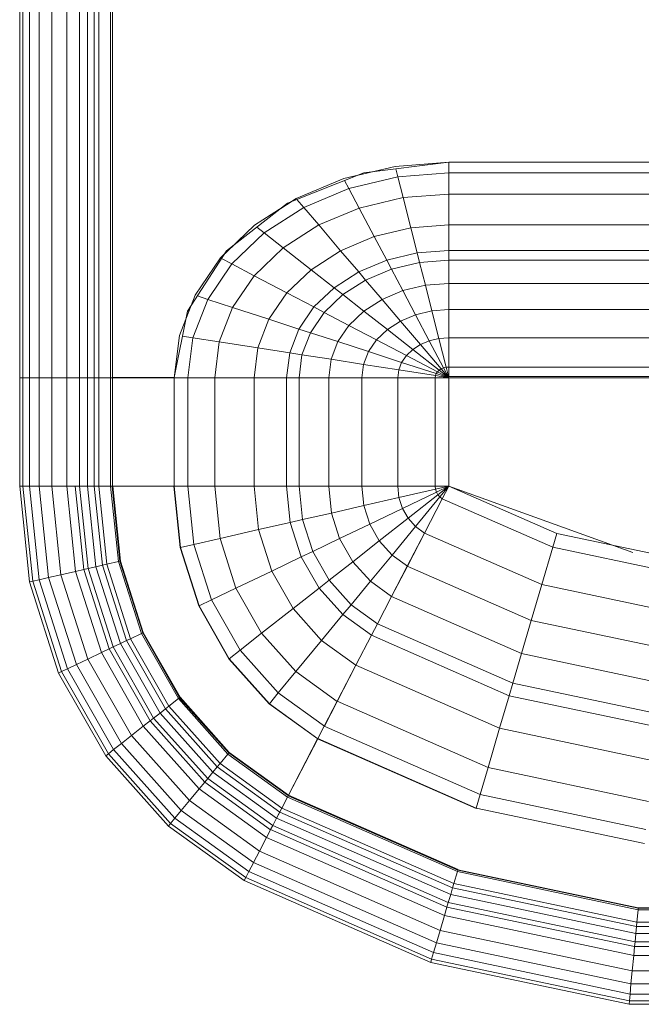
# Model space of a CAD drawing. Header units: millimetres. Extents: x 106 to 22495, y 2709 to 43185.
# Tile 71 of 76: x 18152 to 18415, y 42128 to 42544. Entities that reach past the tile are written whole.
import ezdxf

# ---------------------------------------------------------------- set-up
doc = ezdxf.new("R2010")
doc.units = ezdxf.units.MM
doc.layers.add('M-EQPM-____-OTLN', color=50, linetype='Continuous', lineweight=20)

# ---------------------------------------------------------------- blocks, each defined once
blk = doc.blocks.new('Прямая форма - 83 new-608910-В_Этаж 03_Вентиляция')
at = {"layer": 'M-EQPM-____-OTLN', "color": 253}
for p, q in [((-299.99, 0), (-299.99, -183.27)), ((-291.73, 0), (-291.73, -183.27)), ((-286.45, 0), (-286.45, -183.27)), ((-280.15, 0), (-280.15, -183.27)), ((-261.6, 0), (-261.6, -183.27)), ((-260.87, -183.24), (-260.87, 0)), ((-260.84, 0), (-260.84, -183.27)), ((-298.6, 0), (-298.6, -183.27)), ((-295.82, 0), (-295.82, -183.27)), ((-274.68, 0), (-274.68, -183.27)), ((-271.3, 0), (-271.3, -183.27)), ((-268.48, 0), (-268.48, -183.27)), ((-266.64, 0), (-266.64, -183.27)), ((-163.2, -99.24), (-141.45, -94.07)), ((-118.83, -92.28), (-154.66, -96.74)), ((-141.45, -94.07), (-118.83, -92.32)), ((-140.32, -98.51), (-141.2, -95.06)), ((-21.4, -92.28), (-118.83, -92.28)), ((-118.83, -92.32), (-118.83, -96.84)), ((-118.83, -92.32), (-21.39, -92.32)), ((-118.83, -96.84), (-118.83, -92.32)), ((-154.66, -96.74), (-186.98, -109.66)), ((-183.25, -107.65), (-163.2, -99.24)), ((-140.32, -98.51), (-160.99, -103.42)), ((-150.5, -96.22), (-157.58, -97.91)), ((-118.83, -96.84), (-140.32, -98.51)), ((-138.11, -107.25), (-140.32, -98.51)), ((-118.83, -96.84), (-118.83, -105.76)), ((-21.06, -96.84), (-118.83, -96.84)), ((-118.83, -105.76), (-118.83, -96.84)), ((-160.99, -103.42), (-180.04, -111.41)), ((-160.99, -103.42), (-162.8, -99.99)), ((-156.64, -111.66), (-160.99, -103.42)), ((-200.82, -118.96), (-183.25, -107.65)), ((-180.04, -111.41), (-182.92, -108.03)), ((-138.11, -107.25), (-156.64, -111.66)), ((-118.83, -105.76), (-138.11, -107.25)), ((-134.86, -120.03), (-138.11, -107.25)), ((-118.83, -105.76), (-118.83, -118.79)), ((-18.71, -105.76), (-118.83, -105.76)), ((-118.83, -118.79), (-118.83, -105.76)), ((-186.98, -109.66), (-212.64, -129.78)), ((-180.04, -111.41), (-196.74, -122.16)), ((-185.36, -109.01), (-189.8, -111.86)), ((-173.73, -118.82), (-180.04, -111.41)), ((-156.64, -111.66), (-173.73, -118.82)), ((-150.29, -123.7), (-156.64, -111.66)), ((-215.24, -132.74), (-200.82, -118.96)), ((-196.74, -122.16), (-199.83, -119.73)), ((-173.73, -118.82), (-188.7, -128.46)), ((-164.5, -129.66), (-173.73, -118.82)), ((-134.86, -120.03), (-150.29, -123.7)), ((-118.83, -118.79), (-134.86, -120.03)), ((-132.18, -130.59), (-134.86, -120.03)), ((-118.83, -118.79), (-118.83, -129.56)), ((-16.37, -118.79), (-118.83, -118.79)), ((-118.83, -129.56), (-118.83, -118.79)), ((-196.74, -122.16), (-210.44, -135.26)), ((-188.7, -128.46), (-196.74, -122.16)), ((-150.29, -123.7), (-164.5, -129.66)), ((-145.03, -133.65), (-150.29, -123.7)), ((-209.86, -127.6), (-213.45, -131.03)), ((-188.7, -128.46), (-200.99, -140.21)), ((-176.96, -137.68), (-188.7, -128.46)), ((-212.64, -129.78), (-229.11, -155.13)), ((-225.96, -148.47), (-215.24, -132.74)), ((-164.5, -129.66), (-176.96, -137.68)), ((-156.87, -138.61), (-164.5, -129.66)), ((-132.18, -130.59), (-145.03, -133.65)), ((-118.83, -129.56), (-132.18, -130.59)), ((-131.15, -134.66), (-132.18, -130.59)), ((-118.83, -129.56), (-118.83, -133.71)), ((-15, -129.56), (-118.83, -129.56)), ((-118.83, -133.71), (-118.83, -129.56)), ((-210.44, -135.26), (-220.62, -150.2)), ((-210.44, -135.26), (-214.73, -133.01)), ((-200.99, -140.21), (-210.44, -135.26)), ((-145.03, -133.65), (-156.87, -138.61)), ((-143.01, -137.48), (-145.03, -133.65)), ((-131.15, -134.66), (-143.01, -137.48)), ((-118.83, -133.71), (-131.15, -134.66)), ((-128.72, -144.27), (-131.15, -134.66)), ((-118.83, -133.71), (-118.83, -143.5)), ((-14.47, -133.71), (-118.83, -133.71)), ((-118.83, -143.5), (-118.83, -133.71)), ((-200.99, -140.21), (-210.13, -153.61)), ((-187.18, -147.45), (-200.99, -140.21)), ((-176.96, -137.68), (-187.18, -147.45)), ((-167.24, -145.29), (-176.96, -137.68)), ((-156.87, -138.61), (-167.24, -145.29)), ((-153.93, -142.06), (-156.87, -138.61)), ((-143.01, -137.48), (-153.93, -142.06)), ((-138.23, -146.53), (-143.01, -137.48)), ((-167.24, -145.29), (-175.76, -153.43)), ((-163.51, -148.22), (-167.24, -145.29)), ((-153.93, -142.06), (-163.51, -148.22)), ((-146.99, -150.2), (-153.93, -142.06)), ((-128.72, -144.27), (-138.23, -146.53)), ((-118.83, -143.5), (-128.72, -144.27)), ((-125.98, -155.06), (-128.72, -144.27)), ((-118.83, -143.5), (-118.83, -154.51)), ((-13.23, -143.5), (-118.83, -143.5)), ((-118.83, -154.51), (-118.83, -143.5)), ((-232.55, -165.53), (-225.96, -148.47)), ((-220.62, -150.2), (-224.98, -148.78)), ((-187.18, -147.45), (-194.78, -158.6)), ((-175.76, -153.43), (-187.18, -147.45)), ((-163.51, -148.22), (-171.37, -155.74)), ((-154.68, -155.15), (-163.51, -148.22)), ((-138.23, -146.53), (-146.99, -150.2)), ((-132.86, -156.7), (-138.23, -146.53)), ((-227.69, -152.95), (-229.73, -158.23)), ((-220.62, -150.2), (-226.89, -166.41)), ((-210.13, -153.61), (-220.62, -150.2)), ((-210.13, -153.61), (-215.75, -168.15)), ((-194.78, -158.6), (-210.13, -153.61)), ((-175.76, -153.43), (-182.09, -162.72)), ((-171.37, -155.74), (-175.76, -153.43)), ((-146.99, -150.2), (-154.68, -155.15)), ((-139.2, -159.35), (-146.99, -150.2)), ((-229.11, -155.13), (-234.78, -183.24)), ((-171.37, -155.74), (-177.21, -164.3)), ((-160.98, -161.18), (-171.37, -155.74)), ((-154.68, -155.15), (-160.98, -161.18)), ((-144.76, -162.93), (-154.68, -155.15)), ((-132.86, -156.7), (-139.2, -159.35)), ((-125.98, -155.06), (-132.86, -156.7)), ((-127.07, -167.67), (-132.86, -156.7)), ((-118.83, -154.51), (-125.98, -155.06)), ((-123.03, -166.71), (-125.98, -155.06)), ((-118.83, -154.51), (-118.83, -166.38)), ((-11.83, -154.51), (-118.83, -154.51)), ((-118.83, -166.38), (-118.83, -154.51)), ((-194.78, -158.6), (-199.45, -170.69)), ((-182.09, -162.72), (-194.78, -158.6)), ((-160.98, -161.18), (-165.67, -168.05)), ((-149.32, -167.29), (-160.98, -161.18)), ((-139.2, -159.35), (-144.76, -162.93)), ((-130.79, -169.23), (-139.2, -159.35)), ((-234.78, -183.27), (-232.55, -165.53)), ((-226.89, -166.41), (-231.25, -165.73)), ((-182.09, -162.72), (-185.98, -172.79)), ((-177.21, -164.3), (-182.09, -162.72)), ((-177.21, -164.3), (-180.8, -173.6)), ((-165.67, -168.05), (-177.21, -164.3)), ((-144.76, -162.93), (-149.32, -167.29)), ((-134.05, -171.33), (-144.76, -162.93)), ((-226.89, -166.41), (-229.01, -183.27)), ((-215.75, -168.15), (-226.89, -166.41)), ((-215.75, -168.15), (-217.65, -183.27)), ((-199.45, -170.69), (-215.75, -168.15)), ((-165.67, -168.05), (-168.55, -175.51)), ((-152.71, -172.26), (-165.67, -168.05)), ((-149.32, -167.29), (-152.71, -172.26)), ((-136.73, -173.89), (-149.32, -167.29)), ((-130.79, -169.23), (-134.05, -171.33)), ((-127.07, -167.67), (-130.79, -169.23)), ((-122.01, -179.53), (-130.79, -169.23)), ((-123.03, -166.71), (-127.07, -167.67)), ((-121.02, -179.12), (-127.07, -167.67)), ((-118.83, -166.38), (-123.03, -166.71)), ((-119.94, -178.86), (-123.03, -166.71)), ((-118.83, -166.38), (-118.83, -178.78)), ((-9.11, -166.38), (-118.83, -166.38)), ((-118.83, -178.78), (-118.83, -166.38)), ((-199.45, -170.69), (-201.03, -183.27)), ((-185.98, -172.79), (-199.45, -170.69)), ((-185.98, -172.79), (-187.3, -183.27)), ((-180.8, -173.6), (-185.98, -172.79)), ((-180.8, -173.6), (-182.02, -183.27)), ((-168.55, -175.51), (-180.8, -173.6)), ((-152.71, -172.26), (-154.8, -177.66)), ((-138.72, -176.81), (-152.71, -172.26)), ((-136.73, -173.89), (-138.72, -176.81)), ((-134.05, -171.33), (-136.73, -173.89)), ((-123.59, -180.77), (-136.73, -173.89)), ((-122.88, -180.09), (-134.05, -171.33)), ((-168.55, -175.51), (-169.53, -183.27)), ((-154.8, -177.66), (-168.55, -175.51)), ((-154.8, -177.66), (-155.5, -183.27)), ((-139.94, -179.98), (-154.8, -177.66)), ((-138.72, -176.81), (-139.94, -179.98)), ((-124.12, -181.55), (-138.72, -176.81)), ((-139.94, -179.98), (-140.36, -183.27)), ((-124.45, -182.4), (-139.94, -179.98)), ((-124.45, -182.4), (-124.56, -183.27)), ((-124.12, -181.55), (-124.45, -182.4)), ((-118.83, -183.27), (-124.45, -182.4)), ((-123.59, -180.77), (-124.12, -181.55)), ((-118.83, -183.27), (-124.12, -181.55)), ((-122.88, -180.09), (-123.59, -180.77)), ((-118.83, -183.27), (-123.59, -180.77)), ((-122.01, -179.53), (-122.88, -180.09)), ((-118.83, -183.27), (-122.88, -180.09)), ((-121.02, -179.12), (-122.01, -179.53)), ((-118.83, -183.27), (-122.01, -179.53)), ((-119.94, -178.86), (-121.02, -179.12)), ((-118.83, -183.27), (-121.02, -179.12)), ((-118.83, -178.78), (-119.94, -178.86)), ((-118.83, -183.27), (-119.94, -178.86)), ((-118.83, -178.78), (-118.83, -182.73)), ((118.83, -178.78), (-118.83, -178.78)), ((-118.83, -182.73), (-118.83, -178.78)), ((-118.83, -182.73), (-5.2, -182.73)), ((-298.6, -183.27), (-299.99, -183.27)), ((-299.99, -183.27), (-299.99, -229.09)), ((-299.99, -183.27), (-298.6, -183.27)), ((-295.82, -183.27), (-298.6, -183.27)), ((-298.6, -183.27), (-298.6, -229.09)), ((-298.6, -183.27), (-295.82, -183.27)), ((-291.73, -183.27), (-295.82, -183.27)), ((-295.82, -183.27), (-295.82, -229.09)), ((-295.82, -183.27), (-291.73, -183.27)), ((-286.45, -183.27), (-291.73, -183.27)), ((-291.73, -183.27), (-291.73, -229.09)), ((-291.73, -183.27), (-286.45, -183.27)), ((-280.15, -183.27), (-286.45, -183.27)), ((-286.45, -183.27), (-286.45, -229.09)), ((-286.45, -183.27), (-280.15, -183.27)), ((-276.59, -183.27), (-280.15, -183.27)), ((-280.15, -183.27), (-280.15, -229.09)), ((-280.15, -183.27), (-276.59, -183.27)), ((-274.68, -183.27), (-276.59, -183.27)), ((-276.59, -183.27), (-274.68, -183.27)), ((-271.3, -183.27), (-274.68, -183.27)), ((-274.68, -183.27), (-274.68, -229.09)), ((-274.68, -183.27), (-271.3, -183.27)), ((-268.48, -183.27), (-271.3, -183.27)), ((-271.3, -183.27), (-271.3, -229.09)), ((-271.3, -183.27), (-268.48, -183.27)), ((-266.64, -183.27), (-268.48, -183.27)), ((-268.48, -183.27), (-268.48, -229.09)), ((-268.48, -183.27), (-266.64, -183.27)), ((-261.6, -183.27), (-266.64, -183.27)), ((-266.64, -183.27), (-266.64, -229.09)), ((-266.64, -183.27), (-261.6, -183.27)), ((-260.87, -183.27), (-261.6, -183.27)), ((-261.6, -183.27), (-261.6, -229.09)), ((-261.6, -183.27), (-260.87, -183.27)), ((-234.78, -183.24), (-260.84, -183.24)), ((-260.84, -183.27), (-260.84, -229.09)), ((-260.84, -183.27), (-234.78, -183.27)), ((-234.78, -183.27), (-234.78, -229.09)), ((-234.78, -183.27), (-229.01, -183.27)), ((-229.01, -183.27), (-234.78, -183.27)), ((-229.01, -183.27), (-229.01, -229.09)), ((-229.01, -183.27), (-217.65, -183.27)), ((-217.65, -183.27), (-229.01, -183.27)), ((-217.65, -183.27), (-217.65, -229.09)), ((-217.65, -183.27), (-201.03, -183.27)), ((-201.03, -183.27), (-217.65, -183.27)), ((-201.03, -183.27), (-201.03, -229.09)), ((-201.03, -183.27), (-187.3, -183.27)), ((-187.3, -183.27), (-201.03, -183.27)), ((-187.3, -183.27), (-187.3, -229.09)), ((-187.3, -183.27), (-182.02, -183.27)), ((-182.02, -183.27), (-187.3, -183.27)), ((-182.02, -183.27), (-182.02, -229.09)), ((-182.02, -183.27), (-169.53, -183.27)), ((-169.53, -183.27), (-182.02, -183.27)), ((-169.53, -183.27), (-169.53, -229.09)), ((-169.53, -183.27), (-155.5, -183.27)), ((-155.5, -183.27), (-169.53, -183.27)), ((-155.5, -183.27), (-155.5, -229.09)), ((-155.5, -183.27), (-140.36, -183.27)), ((-140.36, -183.27), (-155.5, -183.27)), ((-140.36, -183.27), (-140.36, -229.09)), ((-140.36, -183.27), (-124.56, -183.27)), ((-124.56, -183.27), (-140.36, -183.27)), ((-124.56, -183.27), (-124.56, -229.09)), ((-124.56, -183.27), (-118.83, -183.27)), ((-118.83, -183.27), (-124.56, -183.27)), ((-118.83, -229.07), (-118.83, -183.27)), ((-118.83, -183.27), (-118.83, -229.07)), ((-7.32, -183.27), (-118.83, -183.27)), ((-298.6, -229.09), (-299.99, -229.09)), ((-298.6, -229.09), (-299.99, -229.09)), ((-299.99, -229.09), (-295.83, -269.46)), ((-299.99, -229.09), (-295.83, -269.46)), ((-295.82, -229.09), (-298.6, -229.09)), ((-295.82, -229.09), (-298.6, -229.09)), ((-298.6, -229.09), (-294.47, -269.15)), ((-298.6, -229.09), (-294.47, -269.15)), ((-291.73, -229.09), (-295.82, -229.09)), ((-291.73, -229.09), (-295.82, -229.09)), ((-295.82, -229.09), (-291.75, -268.53)), ((-295.82, -229.09), (-291.75, -268.53)), ((-286.45, -229.09), (-291.73, -229.09)), ((-286.45, -229.09), (-291.73, -229.09)), ((-291.73, -229.09), (-287.76, -267.61)), ((-291.73, -229.09), (-287.76, -267.61)), ((-280.15, -229.09), (-286.45, -229.09)), ((-280.15, -229.09), (-286.45, -229.09)), ((-286.45, -229.09), (-282.6, -266.44)), ((-286.45, -229.09), (-282.6, -266.44)), ((-276.59, -229.09), (-280.15, -229.09)), ((-276.59, -229.09), (-280.15, -229.09)), ((-280.15, -229.09), (-276.45, -265.04)), ((-280.15, -229.09), (-276.45, -265.04)), ((-274.68, -229.09), (-276.59, -229.09)), ((-274.68, -229.09), (-276.59, -229.09)), ((-276.59, -229.09), (-272.96, -264.24)), ((-276.59, -229.09), (-272.96, -264.24)), ((-271.3, -229.09), (-274.68, -229.09)), ((-271.3, -229.09), (-274.68, -229.09)), ((-274.68, -229.09), (-271.1, -263.82)), ((-274.68, -229.09), (-271.1, -263.82)), ((-268.48, -229.09), (-271.3, -229.09)), ((-268.48, -229.09), (-271.3, -229.09)), ((-271.3, -229.09), (-267.8, -263.06)), ((-271.3, -229.09), (-267.8, -263.06)), ((-266.64, -229.09), (-268.48, -229.09)), ((-266.64, -229.09), (-268.48, -229.09)), ((-268.48, -229.09), (-265.04, -262.43)), ((-268.48, -229.09), (-265.04, -262.43)), ((-261.6, -229.09), (-266.64, -229.09)), ((-261.6, -229.09), (-266.64, -229.09)), ((-266.64, -229.09), (-263.25, -262.03)), ((-266.64, -229.09), (-263.25, -262.03)), ((-260.97, -229.09), (-261.6, -229.09)), ((-261.6, -229.09), (-258.32, -260.9)), ((-261.6, -229.09), (-258.32, -260.9)), ((-260.84, -229.09), (-260.97, -229.09)), ((-260.97, -229.09), (-257.71, -260.76)), ((-260.97, -229.09), (-257.71, -260.76)), ((-234.78, -229.09), (-260.84, -229.09)), ((-260.71, -229.09), (-260.84, -229.09)), ((-260.84, -229.09), (-257.58, -260.73)), ((-260.84, -229.09), (-257.58, -260.73)), ((-234.91, -229.09), (-260.71, -229.09)), ((-260.71, -229.09), (-257.45, -260.7)), ((-260.71, -229.09), (-257.45, -260.7)), ((-234.78, -229.09), (-234.91, -229.09)), ((-234.91, -229.09), (-232.25, -254.96)), ((-234.91, -229.09), (-232.25, -254.96)), ((-229.01, -229.09), (-234.78, -229.09)), ((-229.01, -229.09), (-234.78, -229.09)), ((-234.78, -229.09), (-232.12, -254.93)), ((-234.78, -229.09), (-232.12, -254.93)), ((-217.65, -229.09), (-229.01, -229.09)), ((-217.65, -229.09), (-229.01, -229.09)), ((-229.01, -229.09), (-226.48, -253.64)), ((-229.01, -229.09), (-226.48, -253.64)), ((-201.03, -229.09), (-217.65, -229.09)), ((-201.03, -229.09), (-217.65, -229.09)), ((-217.65, -229.09), (-215.38, -251.11)), ((-217.65, -229.09), (-215.38, -251.11)), ((-187.3, -229.09), (-201.03, -229.09)), ((-187.3, -229.09), (-201.03, -229.09)), ((-201.03, -229.09), (-199.15, -247.41)), ((-201.03, -229.09), (-199.15, -247.41)), ((-182.02, -229.09), (-187.3, -229.09)), ((-182.02, -229.09), (-187.3, -229.09)), ((-187.3, -229.09), (-185.73, -244.35)), ((-187.3, -229.09), (-185.73, -244.35)), ((-169.53, -229.09), (-182.02, -229.09)), ((-169.53, -229.09), (-182.02, -229.09)), ((-182.02, -229.09), (-180.56, -243.17)), ((-182.02, -229.09), (-180.56, -243.17)), ((-155.5, -229.09), (-169.53, -229.09)), ((-155.5, -229.09), (-169.53, -229.09)), ((-169.53, -229.09), (-168.36, -240.39)), ((-169.53, -229.09), (-168.36, -240.39)), ((-140.36, -229.09), (-155.5, -229.09)), ((-140.36, -229.09), (-155.5, -229.09)), ((-155.5, -229.09), (-154.66, -237.26)), ((-155.5, -229.09), (-154.66, -237.26)), ((-124.56, -229.09), (-140.36, -229.09)), ((-124.56, -229.09), (-140.36, -229.09)), ((-140.36, -229.09), (-139.86, -233.89)), ((-140.36, -229.09), (-139.86, -233.89)), ((-124.43, -230.37), (-139.86, -233.89)), ((-124.43, -230.37), (-139.86, -233.89)), ((-124.04, -231.59), (-138.4, -238.46)), ((-124.04, -231.59), (-138.4, -238.46)), ((-123.41, -232.69), (-136.04, -242.61)), ((-123.41, -232.69), (-136.04, -242.61)), ((-118.83, -229.09), (-124.56, -229.09)), ((-118.83, -229.09), (-124.56, -229.09)), ((-124.56, -229.09), (-124.43, -230.37)), ((-124.56, -229.09), (-124.43, -230.37)), ((-118.83, -229.09), (-124.43, -230.37)), ((-118.83, -229.09), (-124.43, -230.37)), ((-124.43, -230.37), (-124.04, -231.59)), ((-124.43, -230.37), (-124.04, -231.59)), ((-118.83, -229.09), (-124.04, -231.59)), ((-118.83, -229.09), (-124.04, -231.59)), ((-124.04, -231.59), (-123.41, -232.69)), ((-124.04, -231.59), (-123.41, -232.69)), ((-118.83, -229.09), (-123.41, -232.69)), ((-118.83, -229.09), (-123.41, -232.69)), ((-123.41, -232.69), (-122.57, -233.63)), ((-123.41, -232.69), (-122.57, -233.63)), ((-118.83, -229.09), (-122.57, -233.63)), ((-118.83, -229.09), (-122.57, -233.63)), ((-118.85, -229.09), (-121.57, -234.34)), ((-118.83, -229.09), (-121.56, -234.36)), ((-118.83, -229.07), (-73.23, -249.09)), ((-41.1, -257.04), (-118.83, -229.09)), ((-139.86, -233.89), (-154.66, -237.26)), ((-139.86, -233.89), (-154.66, -237.26)), ((-139.86, -233.89), (-138.4, -238.46)), ((-139.86, -233.89), (-138.4, -238.46)), ((-122.57, -233.63), (-132.89, -246.14)), ((-122.57, -233.63), (-132.89, -246.14)), ((-121.57, -234.34), (-129.11, -248.85)), ((-121.56, -234.36), (-129.09, -248.88)), ((-122.57, -233.63), (-121.56, -234.36)), ((-122.57, -233.63), (-121.56, -234.36)), ((-121.57, -234.34), (-74.91, -254.82)), ((-121.57, -234.34), (-74.91, -254.82)), ((-168.36, -240.39), (-180.56, -243.17)), ((-168.36, -240.39), (-180.56, -243.17)), ((-154.66, -237.26), (-168.36, -240.39)), ((-154.66, -237.26), (-168.36, -240.39)), ((-168.36, -240.39), (-164.92, -251.17)), ((-168.36, -240.39), (-164.92, -251.17)), ((-154.66, -237.26), (-152.17, -245.06)), ((-154.66, -237.26), (-152.17, -245.06)), ((-138.4, -238.46), (-152.17, -245.06)), ((-138.4, -238.46), (-152.17, -245.06)), ((-138.4, -238.46), (-136.04, -242.61)), ((-138.4, -238.46), (-136.04, -242.61)), ((-185.73, -244.35), (-199.15, -247.41)), ((-185.73, -244.35), (-199.15, -247.41)), ((-180.56, -243.17), (-185.73, -244.35)), ((-180.56, -243.17), (-185.73, -244.35)), ((-185.73, -244.35), (-181.08, -258.9)), ((-185.73, -244.35), (-181.08, -258.9)), ((-180.56, -243.17), (-176.28, -256.6)), ((-180.56, -243.17), (-176.28, -256.6)), ((-152.17, -245.06), (-164.92, -251.17)), ((-152.17, -245.06), (-164.92, -251.17)), ((-152.17, -245.06), (-148.15, -252.12)), ((-152.17, -245.06), (-148.15, -252.12)), ((-136.04, -242.61), (-148.15, -252.12)), ((-136.04, -242.61), (-148.15, -252.12)), ((-136.04, -242.61), (-132.89, -246.14)), ((-136.04, -242.61), (-132.89, -246.14)), ((-199.15, -247.41), (-215.38, -251.11)), ((-199.15, -247.41), (-215.38, -251.11)), ((-199.15, -247.41), (-193.57, -264.88)), ((-199.15, -247.41), (-193.57, -264.88)), ((-132.89, -246.14), (-142.78, -258.12)), ((-132.89, -246.14), (-142.78, -258.12)), ((-129.11, -248.85), (-136.33, -262.77)), ((-129.09, -248.88), (-136.31, -262.79)), ((-132.89, -246.14), (-129.09, -248.88)), ((-132.89, -246.14), (-129.09, -248.88)), ((-129.11, -248.85), (-79.55, -270.61)), ((-129.11, -248.85), (-79.55, -270.61)), ((-73.23, -249.09), (-74.91, -254.82)), ((-73.23, -249.09), (-74.91, -254.82)), ((-73.23, -249.09), (-24.73, -259.3)), ((-215.38, -251.11), (-226.48, -253.64)), ((-215.38, -251.11), (-226.48, -253.64)), ((-215.38, -251.11), (-208.67, -272.12)), ((-215.38, -251.11), (-208.67, -272.12)), ((-164.92, -251.17), (-176.28, -256.6)), ((-164.92, -251.17), (-176.28, -256.6)), ((-164.92, -251.17), (-159.36, -260.93)), ((-164.92, -251.17), (-159.36, -260.93)), ((-148.15, -252.12), (-159.36, -260.93)), ((-148.15, -252.12), (-159.36, -260.93)), ((-148.15, -252.12), (-142.78, -258.12)), ((-148.15, -252.12), (-142.78, -258.12)), ((-232.12, -254.93), (-232.25, -254.96)), ((-232.12, -254.93), (-232.25, -254.96)), ((-232.25, -254.96), (-224.37, -279.63)), ((-232.25, -254.96), (-224.37, -279.63)), ((-226.48, -253.64), (-232.12, -254.93)), ((-226.48, -253.64), (-232.12, -254.93)), ((-232.12, -254.93), (-224.25, -279.58)), ((-232.12, -254.93), (-224.25, -279.58)), ((-226.48, -253.64), (-219, -277.06)), ((-226.48, -253.64), (-219, -277.06)), ((-176.28, -256.6), (-181.08, -258.9)), ((-176.28, -256.6), (-181.08, -258.9)), ((-176.28, -256.6), (-169.35, -268.77)), ((-176.28, -256.6), (-169.35, -268.77)), ((-74.91, -254.82), (-79.55, -270.61)), ((-74.91, -254.82), (-79.55, -270.61)), ((-74.91, -254.82), (-25.3, -265.27)), ((-74.91, -254.82), (-25.3, -265.27)), ((-258.32, -260.9), (-263.25, -262.03)), ((-258.32, -260.9), (-263.25, -262.03)), ((-257.71, -260.76), (-258.32, -260.9)), ((-257.71, -260.76), (-258.32, -260.9)), ((-258.32, -260.9), (-248.63, -291.25)), ((-258.32, -260.9), (-248.63, -291.25)), ((-257.58, -260.73), (-257.71, -260.76)), ((-257.58, -260.73), (-257.71, -260.76)), ((-257.71, -260.76), (-248.06, -290.98)), ((-257.71, -260.76), (-248.06, -290.98)), ((-257.45, -260.7), (-257.58, -260.73)), ((-257.45, -260.7), (-257.58, -260.73)), ((-257.58, -260.73), (-247.94, -290.92)), ((-257.58, -260.73), (-247.94, -290.92)), ((-257.45, -260.7), (-247.82, -290.86)), ((-257.45, -260.7), (-247.82, -290.86)), ((-181.08, -258.9), (-193.57, -264.88)), ((-181.08, -258.9), (-193.57, -264.88)), ((-181.08, -258.9), (-173.57, -272.09)), ((-181.08, -258.9), (-173.57, -272.09)), ((-159.36, -260.93), (-169.35, -268.77)), ((-159.36, -260.93), (-169.35, -268.77)), ((-159.36, -260.93), (-151.94, -269.23)), ((-159.36, -260.93), (-151.94, -269.23)), ((-142.78, -258.12), (-151.94, -269.23)), ((-142.78, -258.12), (-151.94, -269.23)), ((-142.78, -258.12), (-136.31, -262.79)), ((-142.78, -258.12), (-136.31, -262.79)), ((-276.45, -265.04), (-282.6, -266.44)), ((-276.45, -265.04), (-282.6, -266.44)), ((-272.96, -264.24), (-276.45, -265.04)), ((-272.96, -264.24), (-276.45, -265.04)), ((-276.45, -265.04), (-265.5, -299.33)), ((-276.45, -265.04), (-265.5, -299.33)), ((-271.1, -263.82), (-272.96, -264.24)), ((-271.1, -263.82), (-272.96, -264.24)), ((-272.96, -264.24), (-262.26, -297.78)), ((-272.96, -264.24), (-262.26, -297.78)), ((-267.8, -263.06), (-271.1, -263.82)), ((-267.8, -263.06), (-271.1, -263.82)), ((-271.1, -263.82), (-260.52, -296.94)), ((-271.1, -263.82), (-260.52, -296.94)), ((-265.04, -262.43), (-267.8, -263.06)), ((-265.04, -262.43), (-267.8, -263.06)), ((-267.8, -263.06), (-257.45, -295.47)), ((-267.8, -263.06), (-257.45, -295.47)), ((-263.25, -262.03), (-265.04, -262.43)), ((-263.25, -262.03), (-265.04, -262.43)), ((-265.04, -262.43), (-254.88, -294.24)), ((-265.04, -262.43), (-254.88, -294.24)), ((-263.25, -262.03), (-253.22, -293.45)), ((-263.25, -262.03), (-253.22, -293.45)), ((-193.57, -264.88), (-208.67, -272.12)), ((-193.57, -264.88), (-208.67, -272.12)), ((-193.57, -264.88), (-184.55, -280.71)), ((-193.57, -264.88), (-184.55, -280.71)), ((-136.33, -262.77), (-143.01, -275.66)), ((-136.31, -262.79), (-143, -275.69)), ((-136.33, -262.77), (-84, -285.74)), ((-136.33, -262.77), (-84, -285.74)), ((-294.47, -269.15), (-295.83, -269.46)), ((-294.47, -269.15), (-295.83, -269.46)), ((-295.83, -269.46), (-283.54, -307.97)), ((-295.83, -269.46), (-283.54, -307.97)), ((-291.75, -268.53), (-294.47, -269.15)), ((-291.75, -268.53), (-294.47, -269.15)), ((-294.47, -269.15), (-282.27, -307.36)), ((-294.47, -269.15), (-282.27, -307.36)), ((-287.76, -267.61), (-291.75, -268.53)), ((-287.76, -267.61), (-291.75, -268.53)), ((-291.75, -268.53), (-279.74, -306.15)), ((-291.75, -268.53), (-279.74, -306.15)), ((-282.6, -266.44), (-287.76, -267.61)), ((-282.6, -266.44), (-287.76, -267.61)), ((-287.76, -267.61), (-276.02, -304.37)), ((-287.76, -267.61), (-276.02, -304.37)), ((-282.6, -266.44), (-271.23, -302.07)), ((-282.6, -266.44), (-271.23, -302.07)), ((-169.35, -268.77), (-173.57, -272.09)), ((-169.35, -268.77), (-173.57, -272.09)), ((-169.35, -268.77), (-160.1, -279.12)), ((-169.35, -268.77), (-160.1, -279.12)), ((-151.94, -269.23), (-160.1, -279.12)), ((-151.94, -269.23), (-160.1, -279.12)), ((-151.94, -269.23), (-143, -275.69)), ((-151.94, -269.23), (-143, -275.69)), ((-208.67, -272.12), (-219, -277.06)), ((-208.67, -272.12), (-219, -277.06)), ((-208.67, -272.12), (-197.84, -291.15)), ((-208.67, -272.12), (-197.84, -291.15)), ((-173.57, -272.09), (-184.55, -280.71)), ((-173.57, -272.09), (-184.55, -280.71)), ((-173.57, -272.09), (-163.55, -283.3)), ((-173.57, -272.09), (-163.55, -283.3)), ((-79.55, -270.61), (-84, -285.74)), ((-79.55, -270.61), (-84, -285.74)), ((-79.55, -270.61), (-26.87, -281.7)), ((-79.55, -270.61), (-26.87, -281.7)), ((-219, -277.06), (-224.25, -279.58)), ((-219, -277.06), (-224.25, -279.58)), ((-219, -277.06), (-206.92, -298.28)), ((-219, -277.06), (-206.92, -298.28)), ((-143.01, -275.66), (-148.97, -287.14)), ((-143, -275.69), (-148.95, -287.16)), ((-143.01, -275.66), (-88.13, -299.76)), ((-143.01, -275.66), (-88.13, -299.76)), ((-224.25, -279.58), (-224.37, -279.63)), ((-224.25, -279.58), (-224.37, -279.63)), ((-224.37, -279.63), (-211.64, -301.99)), ((-224.37, -279.63), (-211.64, -301.99)), ((-224.25, -279.58), (-211.54, -301.9)), ((-224.25, -279.58), (-211.54, -301.9)), ((-184.55, -280.71), (-197.84, -291.15)), ((-184.55, -280.71), (-197.84, -291.15)), ((-184.55, -280.71), (-172.52, -294.17)), ((-184.55, -280.71), (-172.52, -294.17)), ((-160.1, -279.12), (-163.55, -283.3)), ((-160.1, -279.12), (-163.55, -283.3)), ((-160.1, -279.12), (-148.95, -287.16)), ((-160.1, -279.12), (-148.95, -287.16)), ((-163.55, -283.3), (-172.52, -294.17)), ((-163.55, -283.3), (-172.52, -294.17)), ((-163.55, -283.3), (-151.47, -292.02)), ((-163.55, -283.3), (-151.47, -292.02)), ((-84, -285.74), (-88.13, -299.76)), ((-84, -285.74), (-88.13, -299.76)), ((-84, -285.74), (-28.37, -297.46)), ((-84, -285.74), (-28.37, -297.46)), ((-247.94, -290.92), (-248.06, -290.98)), ((-247.94, -290.92), (-248.06, -290.98)), ((-247.82, -290.86), (-247.94, -290.92)), ((-247.82, -290.86), (-247.94, -290.92)), ((-247.94, -290.92), (-232.37, -318.27)), ((-247.94, -290.92), (-232.37, -318.27)), ((-247.82, -290.86), (-232.27, -318.19)), ((-247.82, -290.86), (-232.27, -318.19)), ((-148.97, -287.14), (-151.49, -291.99)), ((-148.95, -287.16), (-151.47, -292.02)), ((-148.97, -287.14), (-91.79, -312.24)), ((-148.97, -287.14), (-91.79, -312.24)), ((-254.88, -294.24), (-257.45, -295.47)), ((-254.88, -294.24), (-257.45, -295.47)), ((-253.22, -293.45), (-254.88, -294.24)), ((-253.22, -293.45), (-254.88, -294.24)), ((-254.88, -294.24), (-238.47, -323.06)), ((-254.88, -294.24), (-238.47, -323.06)), ((-248.63, -291.25), (-253.22, -293.45)), ((-248.63, -291.25), (-253.22, -293.45)), ((-253.22, -293.45), (-237.01, -321.91)), ((-253.22, -293.45), (-237.01, -321.91)), ((-248.06, -290.98), (-248.63, -291.25)), ((-248.06, -290.98), (-248.63, -291.25)), ((-248.63, -291.25), (-232.98, -318.74)), ((-248.63, -291.25), (-232.98, -318.74)), ((-248.06, -290.98), (-232.48, -318.35)), ((-248.06, -290.98), (-232.48, -318.35)), ((-197.84, -291.15), (-206.92, -298.28)), ((-197.84, -291.15), (-206.92, -298.28)), ((-197.84, -291.15), (-183.37, -307.32)), ((-197.84, -291.15), (-183.37, -307.32)), ((-172.52, -294.17), (-183.37, -307.32)), ((-172.52, -294.17), (-183.37, -307.32)), ((-172.52, -294.17), (-158.02, -304.64)), ((-172.52, -294.17), (-158.02, -304.64)), ((-151.49, -291.99), (-158.03, -304.61)), ((-151.47, -292.02), (-158.02, -304.64)), ((-151.49, -291.99), (-93.35, -317.52)), ((-151.49, -291.99), (-93.35, -317.52)), ((-262.26, -297.78), (-265.5, -299.33)), ((-262.26, -297.78), (-265.5, -299.33)), ((-260.52, -296.94), (-262.26, -297.78)), ((-260.52, -296.94), (-262.26, -297.78)), ((-262.26, -297.78), (-244.96, -328.16)), ((-262.26, -297.78), (-244.96, -328.16)), ((-257.45, -295.47), (-260.52, -296.94)), ((-257.45, -295.47), (-260.52, -296.94)), ((-260.52, -296.94), (-243.43, -326.96)), ((-260.52, -296.94), (-243.43, -326.96)), ((-257.45, -295.47), (-240.73, -324.84)), ((-257.45, -295.47), (-240.73, -324.84)), ((-206.92, -298.28), (-211.54, -301.9)), ((-206.92, -298.28), (-211.54, -301.9)), ((-206.92, -298.28), (-190.79, -316.32)), ((-206.92, -298.28), (-190.79, -316.32)), ((-271.23, -302.07), (-276.02, -304.37)), ((-271.23, -302.07), (-276.02, -304.37)), ((-265.5, -299.33), (-271.23, -302.07)), ((-265.5, -299.33), (-271.23, -302.07)), ((-271.23, -302.07), (-252.85, -334.35)), ((-271.23, -302.07), (-252.85, -334.35)), ((-265.5, -299.33), (-247.81, -330.39)), ((-265.5, -299.33), (-247.81, -330.39)), ((-211.54, -301.9), (-211.64, -301.99)), ((-211.54, -301.9), (-211.64, -301.99)), ((-211.64, -301.99), (-194.65, -320.99)), ((-211.64, -301.99), (-194.65, -320.99)), ((-211.54, -301.9), (-194.56, -320.89)), ((-211.54, -301.9), (-194.56, -320.89)), ((-88.13, -299.76), (-91.79, -312.24)), ((-88.13, -299.76), (-91.79, -312.24)), ((-88.13, -299.76), (-29.77, -312.05)), ((-88.13, -299.76), (-29.77, -312.05)), ((-282.27, -307.36), (-283.54, -307.97)), ((-282.27, -307.36), (-283.54, -307.97)), ((-279.74, -306.15), (-282.27, -307.36)), ((-279.74, -306.15), (-282.27, -307.36)), ((-282.27, -307.36), (-262.56, -341.98)), ((-282.27, -307.36), (-262.56, -341.98)), ((-276.02, -304.37), (-279.74, -306.15)), ((-276.02, -304.37), (-279.74, -306.15)), ((-279.74, -306.15), (-260.34, -340.23)), ((-279.74, -306.15), (-260.34, -340.23)), ((-276.02, -304.37), (-257.07, -337.66)), ((-276.02, -304.37), (-257.07, -337.66)), ((-183.37, -307.32), (-190.79, -316.32)), ((-183.37, -307.32), (-190.79, -316.32)), ((-183.37, -307.32), (-165.94, -319.91)), ((-183.37, -307.32), (-165.94, -319.91)), ((-158.03, -304.61), (-165.96, -319.88)), ((-158.02, -304.64), (-165.94, -319.91)), ((-158.03, -304.61), (-97.38, -331.24)), ((-158.03, -304.61), (-97.38, -331.24)), ((-283.54, -307.97), (-263.67, -342.85)), ((-283.54, -307.97), (-263.67, -342.85)), ((-91.79, -312.24), (-93.35, -317.52)), ((-91.79, -312.24), (-93.35, -317.52)), ((-91.79, -312.24), (-31.01, -325.04)), ((-91.79, -312.24), (-31.01, -325.04)), ((-232.98, -318.74), (-237.01, -321.91)), ((-232.98, -318.74), (-237.01, -321.91)), ((-232.48, -318.35), (-232.98, -318.74)), ((-232.48, -318.35), (-232.98, -318.74)), ((-232.98, -318.74), (-212.08, -342.12)), ((-232.98, -318.74), (-212.08, -342.12)), ((-232.37, -318.27), (-232.48, -318.35)), ((-232.37, -318.27), (-232.48, -318.35)), ((-232.48, -318.35), (-211.67, -341.62)), ((-232.48, -318.35), (-211.67, -341.62)), ((-232.27, -318.19), (-232.37, -318.27)), ((-232.27, -318.19), (-232.37, -318.27)), ((-232.37, -318.27), (-211.59, -341.52)), ((-232.37, -318.27), (-211.59, -341.52)), ((-232.27, -318.19), (-211.5, -341.42)), ((-232.27, -318.19), (-211.5, -341.42)), ((-190.79, -316.32), (-194.56, -320.89)), ((-190.79, -316.32), (-194.56, -320.89)), ((-190.79, -316.32), (-171.36, -330.35)), ((-190.79, -316.32), (-171.36, -330.35)), ((-165.96, -319.88), (-171.37, -330.33)), ((-165.94, -319.91), (-171.36, -330.35)), ((-165.96, -319.88), (-102.26, -347.85)), ((-165.96, -319.88), (-102.26, -347.85)), ((-93.35, -317.52), (-97.38, -331.24)), ((-93.35, -317.52), (-97.38, -331.24)), ((-93.35, -317.52), (-31.53, -330.54)), ((-93.35, -317.52), (-31.53, -330.54)), ((-238.47, -323.06), (-240.73, -324.84)), ((-238.47, -323.06), (-240.73, -324.84)), ((-237.01, -321.91), (-238.47, -323.06)), ((-237.01, -321.91), (-238.47, -323.06)), ((-238.47, -323.06), (-216.57, -347.56)), ((-238.47, -323.06), (-216.57, -347.56)), ((-237.01, -321.91), (-215.37, -346.11)), ((-237.01, -321.91), (-215.37, -346.11)), ((-194.56, -320.89), (-194.65, -320.99)), ((-194.56, -320.89), (-194.65, -320.99)), ((-194.65, -320.99), (-174.17, -335.77)), ((-194.65, -320.99), (-174.17, -335.77)), ((-194.56, -320.89), (-174.11, -335.65)), ((-194.56, -320.89), (-174.11, -335.65)), ((-244.96, -328.16), (-247.81, -330.39)), ((-244.96, -328.16), (-247.81, -330.39)), ((-243.43, -326.96), (-244.96, -328.16)), ((-243.43, -326.96), (-244.96, -328.16)), ((-244.96, -328.16), (-221.87, -353.98)), ((-244.96, -328.16), (-221.87, -353.98)), ((-240.73, -324.84), (-243.43, -326.96)), ((-240.73, -324.84), (-243.43, -326.96)), ((-243.43, -326.96), (-220.62, -352.47)), ((-243.43, -326.96), (-220.62, -352.47)), ((-240.73, -324.84), (-218.42, -349.8)), ((-240.73, -324.84), (-218.42, -349.8)), ((-247.81, -330.39), (-252.85, -334.35)), ((-247.81, -330.39), (-252.85, -334.35)), ((-247.81, -330.39), (-224.2, -356.81)), ((-247.81, -330.39), (-224.2, -356.81)), ((-171.37, -330.33), (-174.12, -335.63)), ((-171.37, -330.33), (-105.6, -359.2)), ((-171.37, -330.33), (-105.6, -359.2)), ((-97.38, -331.24), (-102.26, -347.85)), ((-97.38, -331.24), (-102.26, -347.85)), ((-97.38, -331.24), (-32.89, -344.83)), ((-97.38, -331.24), (-32.89, -344.83)), ((-252.85, -334.35), (-257.07, -337.66)), ((-252.85, -334.35), (-257.07, -337.66)), ((-252.85, -334.35), (-228.31, -361.79)), ((-252.85, -334.35), (-228.31, -361.79)), ((-174.19, -335.75), (-186.5, -359.48)), ((-174.17, -335.77), (-186.47, -359.48)), ((-174.12, -335.63), (-174.19, -335.75)), ((-174.19, -335.75), (-107.33, -365.1)), ((-174.19, -335.75), (-107.33, -365.1)), ((-174.11, -335.65), (-174.17, -335.77)), ((-174.12, -335.63), (-107.3, -364.97)), ((-174.12, -335.63), (-107.3, -364.97)), ((-260.34, -340.23), (-262.56, -341.98)), ((-260.34, -340.23), (-262.56, -341.98)), ((-257.07, -337.66), (-260.34, -340.23)), ((-257.07, -337.66), (-260.34, -340.23)), ((-260.34, -340.23), (-234.43, -369.21)), ((-260.34, -340.23), (-234.43, -369.21)), ((-257.07, -337.66), (-231.76, -365.97)), ((-257.07, -337.66), (-231.76, -365.97)), ((-262.56, -341.98), (-263.67, -342.85)), ((-262.56, -341.98), (-263.67, -342.85)), ((-263.67, -342.85), (-237.16, -372.51)), ((-263.67, -342.85), (-237.16, -372.51)), ((-262.56, -341.98), (-236.25, -371.41)), ((-262.56, -341.98), (-236.25, -371.41)), ((-212.08, -342.12), (-215.37, -346.11)), ((-212.08, -342.12), (-215.37, -346.11)), ((-211.67, -341.62), (-212.08, -342.12)), ((-211.67, -341.62), (-212.08, -342.12)), ((-212.08, -342.12), (-186.91, -360.29)), ((-212.08, -342.12), (-186.91, -360.29)), ((-211.59, -341.52), (-211.67, -341.62)), ((-211.59, -341.52), (-211.67, -341.62)), ((-211.67, -341.62), (-186.62, -359.7)), ((-211.67, -341.62), (-186.62, -359.7)), ((-211.5, -341.42), (-211.59, -341.52)), ((-211.5, -341.42), (-211.59, -341.52)), ((-211.59, -341.52), (-186.56, -359.58)), ((-211.59, -341.52), (-186.56, -359.58)), ((-211.5, -341.42), (-186.47, -359.48)), ((-211.5, -341.42), (-186.47, -359.48)), ((-216.57, -347.56), (-218.42, -349.8)), ((-216.57, -347.56), (-218.42, -349.8)), ((-215.37, -346.11), (-216.57, -347.56)), ((-215.37, -346.11), (-216.57, -347.56)), ((-216.57, -347.56), (-190.19, -366.61)), ((-216.57, -347.56), (-190.19, -366.61)), ((-215.37, -346.11), (-189.31, -364.92)), ((-215.37, -346.11), (-189.31, -364.92)), ((-102.26, -347.85), (-105.6, -359.2)), ((-102.26, -347.85), (-105.6, -359.2)), ((-102.26, -347.85), (-34.54, -362.11)), ((-102.26, -347.85), (-34.54, -362.11)), ((-220.62, -352.47), (-221.87, -353.98)), ((-220.62, -352.47), (-221.87, -353.98)), ((-218.42, -349.8), (-220.62, -352.47)), ((-218.42, -349.8), (-220.62, -352.47)), ((-220.62, -352.47), (-193.14, -372.31)), ((-220.62, -352.47), (-193.14, -372.31)), ((-218.42, -349.8), (-191.54, -369.2)), ((-218.42, -349.8), (-191.54, -369.2)), ((-224.2, -356.81), (-228.31, -361.79)), ((-224.2, -356.81), (-228.31, -361.79)), ((-221.87, -353.98), (-224.2, -356.81)), ((-221.87, -353.98), (-224.2, -356.81)), ((-224.2, -356.81), (-195.76, -377.34)), ((-224.2, -356.81), (-195.76, -377.34)), ((-221.87, -353.98), (-194.06, -374.06)), ((-221.87, -353.98), (-194.06, -374.06)), ((-186.91, -360.27), (-189.31, -364.91)), ((-186.9, -360.3), (-189.3, -364.93)), ((-186.62, -359.72), (-186.91, -360.27)), ((-186.6, -359.72), (-186.9, -360.3)), ((-186.9, -360.28), (-115.17, -391.77)), ((-186.9, -360.28), (-115.17, -391.77)), ((-186.56, -359.6), (-186.62, -359.72)), ((-186.54, -359.6), (-186.6, -359.72)), ((-186.6, -359.73), (-115, -391.17)), ((-186.6, -359.73), (-115, -391.17)), ((-186.5, -359.48), (-186.56, -359.6)), ((-186.47, -359.48), (-186.54, -359.6)), ((-186.54, -359.61), (-114.96, -391.04)), ((-186.54, -359.61), (-114.96, -391.04)), ((-186.5, -359.48), (-114.92, -390.91)), ((-186.5, -359.48), (-114.92, -390.91)), ((-105.6, -359.2), (-107.3, -364.97)), ((-105.6, -359.2), (-107.3, -364.97)), ((-105.6, -359.2), (-35.67, -373.93)), ((-105.6, -359.2), (-35.67, -373.93)), ((-228.31, -361.79), (-231.76, -365.97)), ((-228.31, -361.79), (-231.76, -365.97)), ((-228.31, -361.79), (-198.76, -383.13)), ((-228.31, -361.79), (-198.76, -383.13)), ((-189.31, -364.91), (-190.19, -366.59)), ((-189.3, -364.93), (-190.17, -366.62)), ((-189.3, -364.91), (-116.66, -396.81)), ((-189.3, -364.91), (-116.66, -396.81)), ((-107.3, -364.97), (-107.33, -365.1)), ((-107.33, -365.1), (-107.3, -364.97)), ((-107.3, -364.97), (-36.24, -379.93)), ((-107.3, -364.97), (-36.24, -379.93)), ((-234.43, -369.21), (-236.25, -371.41)), ((-234.43, -369.21), (-236.25, -371.41)), ((-231.76, -365.97), (-234.43, -369.21)), ((-231.76, -365.97), (-234.43, -369.21)), ((-234.43, -369.21), (-203.22, -391.74)), ((-234.43, -369.21), (-203.22, -391.74)), ((-231.76, -365.97), (-201.27, -387.98)), ((-231.76, -365.97), (-201.27, -387.98)), ((-191.54, -369.19), (-193.14, -372.29)), ((-191.52, -369.21), (-193.13, -372.32)), ((-190.19, -366.59), (-191.54, -369.19)), ((-190.17, -366.62), (-191.52, -369.21)), ((-191.52, -369.2), (-118.02, -401.46)), ((-191.52, -369.2), (-118.02, -401.46)), ((-190.17, -366.6), (-117.19, -398.64)), ((-190.17, -366.6), (-117.19, -398.64)), ((-236.25, -371.41), (-237.16, -372.51)), ((-236.25, -371.41), (-237.16, -372.51)), ((-237.16, -372.51), (-205.2, -395.58)), ((-237.16, -372.51), (-205.2, -395.58)), ((-236.25, -371.41), (-204.55, -394.29)), ((-236.25, -371.41), (-204.55, -394.29)), ((-194.06, -374.05), (-195.76, -377.33)), ((-193.14, -372.29), (-194.06, -374.05)), ((-193.13, -372.32), (-194.04, -374.07)), ((-193.14, -372.29), (-119.02, -404.84)), ((-193.14, -372.29), (-119.02, -404.84)), ((-195.76, -377.33), (-198.76, -383.11)), ((-195.74, -377.35), (-198.73, -383.11)), ((-195.76, -377.33), (-120.63, -410.31)), ((-195.76, -377.33), (-120.63, -410.31)), ((-194.04, -374.07), (-195.73, -377.33)), ((-194.04, -374.05), (-119.58, -406.75)), ((-194.04, -374.05), (-119.58, -406.75)), ((-198.77, -383.14), (-201.27, -387.96)), ((-198.75, -383.14), (-201.25, -387.96)), ((-198.76, -383.11), (-122.48, -416.6)), ((-198.76, -383.11), (-122.48, -416.6)), ((-201.29, -387.99), (-203.22, -391.72)), ((-201.26, -387.99), (-203.2, -391.72)), ((-201.26, -387.97), (-124.03, -421.88)), ((-201.26, -387.97), (-124.03, -421.88)), ((-204.54, -394.3), (-205.2, -395.58)), ((-203.24, -391.75), (-204.55, -394.28)), ((-204.54, -394.29), (-126.05, -428.75)), ((-204.54, -394.29), (-126.05, -428.75)), ((-203.21, -391.75), (-204.53, -394.28)), ((-203.21, -391.73), (-125.23, -425.96)), ((-203.21, -391.73), (-125.23, -425.96)), ((-115.17, -391.77), (-116.66, -396.81)), ((-115.17, -391.77), (-116.66, -396.81)), ((-115, -391.17), (-115.17, -391.77)), ((-115, -391.17), (-115.17, -391.77)), ((-115.17, -391.77), (-38.9, -407.83)), ((-115.17, -391.77), (-38.9, -407.83)), ((-114.96, -391.04), (-115, -391.17)), ((-114.96, -391.04), (-115, -391.17)), ((-115, -391.17), (-38.84, -407.21)), ((-115, -391.17), (-38.84, -407.21)), ((-114.92, -390.91), (-114.96, -391.04)), ((-114.92, -390.91), (-114.96, -391.04)), ((-114.96, -391.04), (-38.83, -407.07)), ((-114.96, -391.04), (-38.83, -407.07)), ((-205.21, -395.56), (-126.45, -430.14)), ((-205.21, -395.56), (-126.45, -430.14)), ((-117.19, -398.64), (-118.02, -401.46)), ((-117.19, -398.64), (-118.02, -401.46)), ((-116.66, -396.81), (-117.19, -398.64)), ((-116.66, -396.81), (-117.19, -398.64)), ((-117.19, -398.64), (-39.58, -414.98)), ((-117.19, -398.64), (-39.58, -414.98)), ((-116.66, -396.81), (-39.4, -413.08)), ((-116.66, -396.81), (-39.4, -413.08)), ((-118.02, -401.46), (-119.02, -404.84)), ((-118.02, -401.46), (-119.02, -404.84)), ((-118.02, -401.46), (-39.87, -417.92)), ((-118.02, -401.46), (-39.87, -417.92)), ((-119.58, -406.75), (-120.63, -410.31)), ((-119.58, -406.75), (-120.63, -410.31)), ((-119.02, -404.84), (-119.58, -406.75)), ((-119.02, -404.84), (-119.58, -406.75)), ((-119.58, -406.75), (-40.39, -423.42)), ((-119.58, -406.75), (-40.39, -423.42)), ((-119.02, -404.84), (-40.2, -421.44)), ((-119.02, -404.84), (-40.2, -421.44)), ((-38.84, -407.21), (-38.9, -407.83)), ((-38.84, -407.21), (-38.9, -407.83)), ((-38.83, -407.07), (-38.84, -407.21)), ((-38.83, -407.07), (-38.84, -407.21)), ((-38.84, -407.21), (38.84, -407.21)), ((-38.84, -407.21), (38.84, -407.21)), ((-38.83, -407.07), (38.83, -407.07)), ((-38.83, -407.07), (38.83, -407.07)), ((-120.63, -410.31), (-122.48, -416.6)), ((-120.63, -410.31), (-122.48, -416.6)), ((-120.63, -410.31), (-40.74, -427.13)), ((-120.63, -410.31), (-40.74, -427.13)), ((-38.9, -407.83), (-39.4, -413.08)), ((-38.9, -407.83), (-39.4, -413.08)), ((-38.9, -407.83), (38.9, -407.83)), ((-38.9, -407.83), (38.9, -407.83)), ((-39.58, -414.98), (-39.87, -417.92)), ((-39.58, -414.98), (-39.87, -417.92)), ((-39.4, -413.08), (-39.58, -414.98)), ((-39.4, -413.08), (-39.58, -414.98)), ((-39.58, -414.98), (39.58, -414.98)), ((-39.58, -414.98), (39.58, -414.98)), ((-39.4, -413.08), (39.4, -413.08)), ((-39.4, -413.08), (39.4, -413.08)), ((-122.48, -416.6), (-124.03, -421.88)), ((-122.48, -416.6), (-124.03, -421.88)), ((-122.48, -416.6), (-41.37, -433.69)), ((-122.48, -416.6), (-41.37, -433.69)), ((-39.87, -417.92), (-40.2, -421.44)), ((-39.87, -417.92), (-40.2, -421.44)), ((-39.87, -417.92), (39.86, -417.92)), ((-39.87, -417.92), (39.86, -417.92)), ((-124.03, -421.88), (-125.23, -425.96)), ((-124.03, -421.88), (-125.23, -425.96)), ((-124.03, -421.88), (-41.89, -439.17)), ((-124.03, -421.88), (-41.89, -439.17)), ((-40.39, -423.42), (-40.74, -427.13)), ((-40.39, -423.42), (-40.74, -427.13)), ((-40.2, -421.44), (-40.39, -423.42)), ((-40.2, -421.44), (-40.39, -423.42)), ((-40.39, -423.42), (40.39, -423.42)), ((-40.39, -423.42), (40.39, -423.42)), ((-40.2, -421.44), (40.2, -421.44)), ((-40.2, -421.44), (40.2, -421.44)), ((-125.23, -425.96), (-126.05, -428.75)), ((-125.23, -425.96), (-126.05, -428.75)), ((-125.23, -425.96), (-42.3, -443.43)), ((-125.23, -425.96), (-42.3, -443.43)), ((-40.74, -427.13), (-41.37, -433.69)), ((-40.74, -427.13), (-41.37, -433.69)), ((-40.74, -427.13), (40.74, -427.13)), ((-40.74, -427.13), (40.74, -427.13)), ((-126.05, -428.75), (-126.45, -430.14)), ((-126.05, -428.75), (-126.45, -430.14)), ((-126.45, -430.14), (-42.71, -447.77)), ((-126.45, -430.14), (-42.71, -447.77)), ((-126.05, -428.75), (-42.57, -446.33)), ((-126.05, -428.75), (-42.57, -446.33)), ((-41.37, -433.69), (-41.89, -439.17)), ((-41.37, -433.69), (-41.89, -439.17)), ((-41.37, -433.69), (41.37, -433.69)), ((-41.37, -433.69), (41.37, -433.69)), ((-41.89, -439.17), (-42.3, -443.43)), ((-41.89, -439.17), (-42.3, -443.43)), ((-41.89, -439.17), (41.89, -439.17)), ((-41.89, -439.17), (41.89, -439.17)), ((-42.3, -443.43), (-42.57, -446.33)), ((-42.3, -443.43), (-42.57, -446.33)), ((-42.3, -443.43), (42.3, -443.43)), ((-42.3, -443.43), (42.3, -443.43)), ((-42.57, -446.33), (-42.71, -447.77)), ((-42.57, -446.33), (-42.71, -447.77)), ((-42.71, -447.77), (42.71, -447.77)), ((-42.71, -447.77), (42.71, -447.77)), ((-42.57, -446.33), (42.57, -446.33)), ((-42.57, -446.33), (42.57, -446.33))]:
    blk.add_line(p, q, dxfattribs=at)
blk = doc.blocks.new('Прямая форма - FU - 054-611910-В_Этаж 03_Вентиляция')
blk.add_blockref('Прямая форма - 83 new-608910-В_Этаж 03_Вентиляция', (0, 0))
blk = doc.blocks.new('83 new_ifc_RVT-1-В_Этаж 03_Вентиляция')
at = {"layer": 'M-EQPM-____-OTLN', "color": 253, "lineweight": 20}
blk.add_blockref('Прямая форма - FU - 054-611910-В_Этаж 03_Вентиляция', (29332.74, 42575.83), dxfattribs=at)

msp = doc.modelspace()

# ---------------------------------------------------------------- block references
at = {"lineweight": 9}
msp.add_blockref('83 new_ifc_RVT-1-В_Этаж 03_Вентиляция', (-10880.44, 0), dxfattribs=at)

doc.saveas('drawing.dxf')
